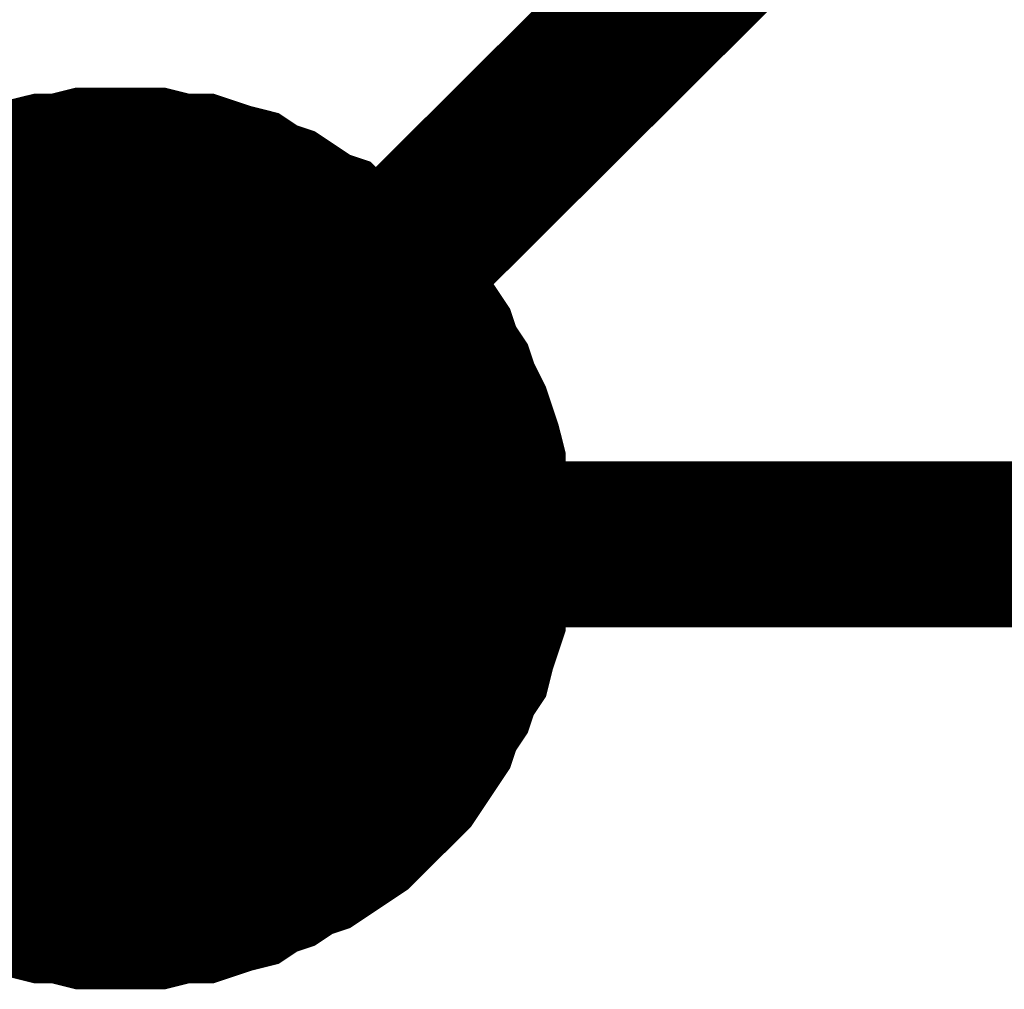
# Model space of a CAD drawing. Extents: x 0 to 22, y 0 to 17.
# Tile 39 of 62: x 12.4927 to 12.5626, y 11.1679 to 11.2367. Entities that reach past the tile are written whole.
import ezdxf

# ---------------------------------------------------------------- set-up
doc = ezdxf.new("R2010")
doc.units = 0
doc.layers.add('SHEET', color=255, linetype='CONTINUOUS')

msp = doc.modelspace()

# ---------------------------------------------------------------- linework, layer by layer
at = {"layer": 'SHEET'}
for points, const_width in [([(12.499886, 11.199917), (12.600046, 11.299666)], 0.0118), ([(12.48987, 11.228297), (12.491122, 11.228715), (12.492374, 11.229132), (12.494044, 11.229549), (12.495296, 11.229549), (12.496965, 11.229967), (12.498217, 11.229967), (12.499886, 11.229967)], 0.0039), ([(12.48987, 11.228297), (12.491122, 11.228715), (12.492374, 11.229132), (12.494044, 11.229549), (12.495296, 11.229549), (12.496965, 11.229967), (12.498217, 11.229967), (12.499886, 11.229967)], 0.0039), ([(12.48987, 11.228297), (12.491122, 11.228715), (12.492374, 11.229132), (12.494044, 11.229549), (12.495296, 11.229549), (12.496965, 11.229967), (12.498217, 11.229967), (12.499886, 11.229967)], 0.0039), ([(12.48987, 11.228297), (12.491122, 11.228715), (12.492374, 11.229132), (12.494044, 11.229549), (12.495296, 11.229549), (12.496965, 11.229967), (12.498217, 11.229967), (12.499886, 11.229967)], 0.0039), ([(12.48987, 11.228297), (12.491122, 11.228715), (12.492374, 11.229132), (12.494044, 11.229549), (12.495296, 11.229549), (12.496965, 11.229967), (12.498217, 11.229967), (12.499886, 11.229967)], 0.0039), ([(12.48987, 11.228297), (12.491122, 11.228715), (12.492374, 11.229132), (12.494044, 11.229549), (12.495296, 11.229549), (12.496965, 11.229967), (12.498217, 11.229967), (12.499886, 11.229967)], 0.0039), ([(12.48987, 11.228297), (12.491122, 11.228715), (12.492374, 11.229132), (12.494044, 11.229549), (12.495296, 11.229549), (12.496965, 11.229967), (12.498217, 11.229967), (12.499886, 11.229967)], 0.0039), ([(12.48987, 11.228297), (12.491122, 11.228715), (12.492374, 11.229132), (12.494044, 11.229549), (12.495296, 11.229549), (12.496965, 11.229967), (12.498217, 11.229967), (12.499886, 11.229967)], 0.0039), ([(12.48987, 11.228297), (12.491122, 11.228715), (12.492374, 11.229132), (12.494044, 11.229549), (12.495296, 11.229549), (12.496965, 11.229967), (12.498217, 11.229967), (12.499886, 11.229967)], 0.0039), ([(12.48987, 11.228297), (12.491122, 11.228715), (12.492374, 11.229132), (12.494044, 11.229549), (12.495296, 11.229549), (12.496965, 11.229967), (12.498217, 11.229967), (12.499886, 11.229967)], 0.0039), ([(12.48987, 11.228297), (12.491122, 11.228715), (12.492374, 11.229132), (12.494044, 11.229549), (12.495296, 11.229549), (12.496965, 11.229967), (12.498217, 11.229967), (12.499886, 11.229967)], 0.0039), ([(12.48987, 11.228297), (12.491122, 11.228715), (12.492374, 11.229132), (12.494044, 11.229549), (12.495296, 11.229549), (12.496965, 11.229967), (12.498217, 11.229967), (12.499886, 11.229967)], 0.0039), ([(12.48987, 11.228297), (12.491122, 11.228715), (12.492374, 11.229132), (12.494044, 11.229549), (12.495296, 11.229549), (12.496965, 11.229967), (12.498217, 11.229967), (12.499886, 11.229967)], 0.0039), ([(12.48987, 11.228297), (12.491122, 11.228715), (12.492374, 11.229132), (12.494044, 11.229549), (12.495296, 11.229549), (12.496965, 11.229967), (12.498217, 11.229967), (12.499886, 11.229967)], 0.0039), ([(12.48987, 11.228297), (12.491122, 11.228715), (12.492374, 11.229132), (12.494044, 11.229549), (12.495296, 11.229549), (12.496965, 11.229967), (12.498217, 11.229967), (12.499886, 11.229967)], 0.0039), ([(12.48987, 11.228297), (12.491122, 11.228715), (12.492374, 11.229132), (12.494044, 11.229549), (12.495296, 11.229549), (12.496965, 11.229967), (12.498217, 11.229967), (12.499886, 11.229967)], 0.0039), ([(12.499886, 11.229967), (12.499886, 11.229967)], 0.0039), ([(12.499886, 11.229967), (12.501556, 11.229967), (12.502807, 11.229967), (12.504477, 11.229549), (12.506146, 11.229549), (12.507398, 11.229132), (12.50865, 11.228715), (12.510319, 11.228297), (12.511571, 11.227462), (12.512823, 11.227045), (12.514075, 11.22621), (12.515327, 11.225376), (12.516579, 11.224958), (12.517831, 11.223706), (12.519083, 11.222871), (12.520335, 11.222037), (12.52117, 11.221202), (12.522005, 11.21995), (12.523257, 11.218698), (12.524091, 11.217863), (12.524926, 11.216611), (12.525761, 11.215359), (12.526178, 11.214107), (12.527013, 11.212855), (12.52743, 11.211603), (12.528265, 11.209933), (12.528682, 11.208681), (12.529099, 11.207429), (12.529517, 11.20576), (12.529517, 11.204508), (12.529934, 11.202838), (12.529934, 11.201586), (12.529934, 11.199917)], 0.0039), ([(12.499886, 11.229967), (12.499886, 11.229967)], 0.0039), ([(12.499886, 11.229967), (12.501556, 11.229967), (12.502807, 11.229967), (12.504477, 11.229549), (12.506146, 11.229549), (12.507398, 11.229132), (12.50865, 11.228715), (12.510319, 11.228297), (12.511571, 11.227462), (12.512823, 11.227045), (12.514075, 11.22621), (12.515327, 11.225376), (12.516579, 11.224958), (12.517831, 11.223706), (12.519083, 11.222871), (12.520335, 11.222037), (12.52117, 11.221202), (12.522005, 11.21995), (12.523257, 11.218698), (12.524091, 11.217863), (12.524926, 11.216611), (12.525761, 11.215359), (12.526178, 11.214107), (12.527013, 11.212855), (12.52743, 11.211603), (12.528265, 11.209933), (12.528682, 11.208681), (12.529099, 11.207429), (12.529517, 11.20576), (12.529517, 11.204508), (12.529934, 11.202838), (12.529934, 11.201586), (12.529934, 11.199917)], 0.0039), ([(12.499886, 11.229967), (12.499886, 11.229967)], 0.0039), ([(12.499886, 11.229967), (12.501556, 11.229967), (12.502807, 11.229967), (12.504477, 11.229549), (12.506146, 11.229549), (12.507398, 11.229132), (12.50865, 11.228715), (12.510319, 11.228297), (12.511571, 11.227462), (12.512823, 11.227045), (12.514075, 11.22621), (12.515327, 11.225376), (12.516579, 11.224958), (12.517831, 11.223706), (12.519083, 11.222871), (12.520335, 11.222037), (12.52117, 11.221202), (12.522005, 11.21995), (12.523257, 11.218698), (12.524091, 11.217863), (12.524926, 11.216611), (12.525761, 11.215359), (12.526178, 11.214107), (12.527013, 11.212855), (12.52743, 11.211603), (12.528265, 11.209933), (12.528682, 11.208681), (12.529099, 11.207429), (12.529517, 11.20576), (12.529517, 11.204508), (12.529934, 11.202838), (12.529934, 11.201586), (12.529934, 11.199917)], 0.0039), ([(12.499886, 11.229967), (12.499886, 11.229967)], 0.0039), ([(12.499886, 11.229967), (12.501556, 11.229967), (12.502807, 11.229967), (12.504477, 11.229549), (12.506146, 11.229549), (12.507398, 11.229132), (12.50865, 11.228715), (12.510319, 11.228297), (12.511571, 11.227462), (12.512823, 11.227045), (12.514075, 11.22621), (12.515327, 11.225376), (12.516579, 11.224958), (12.517831, 11.223706), (12.519083, 11.222871), (12.520335, 11.222037), (12.52117, 11.221202), (12.522005, 11.21995), (12.523257, 11.218698), (12.524091, 11.217863), (12.524926, 11.216611), (12.525761, 11.215359), (12.526178, 11.214107), (12.527013, 11.212855), (12.52743, 11.211603), (12.528265, 11.209933), (12.528682, 11.208681), (12.529099, 11.207429), (12.529517, 11.20576), (12.529517, 11.204508), (12.529934, 11.202838), (12.529934, 11.201586), (12.529934, 11.199917)], 0.0039), ([(12.499886, 11.229967), (12.499886, 11.229967)], 0.0039), ([(12.499886, 11.229967), (12.501556, 11.229967), (12.502807, 11.229967), (12.504477, 11.229549), (12.506146, 11.229549), (12.507398, 11.229132), (12.50865, 11.228715), (12.510319, 11.228297), (12.511571, 11.227462), (12.512823, 11.227045), (12.514075, 11.22621), (12.515327, 11.225376), (12.516579, 11.224958), (12.517831, 11.223706), (12.519083, 11.222871), (12.520335, 11.222037), (12.52117, 11.221202), (12.522005, 11.21995), (12.523257, 11.218698), (12.524091, 11.217863), (12.524926, 11.216611), (12.525761, 11.215359), (12.526178, 11.214107), (12.527013, 11.212855), (12.52743, 11.211603), (12.528265, 11.209933), (12.528682, 11.208681), (12.529099, 11.207429), (12.529517, 11.20576), (12.529517, 11.204508), (12.529934, 11.202838), (12.529934, 11.201586), (12.529934, 11.199917)], 0.0039), ([(12.499886, 11.229967), (12.499886, 11.229967)], 0.0039), ([(12.499886, 11.229967), (12.501556, 11.229967), (12.502807, 11.229967), (12.504477, 11.229549), (12.506146, 11.229549), (12.507398, 11.229132), (12.50865, 11.228715), (12.510319, 11.228297), (12.511571, 11.227462), (12.512823, 11.227045), (12.514075, 11.22621), (12.515327, 11.225376), (12.516579, 11.224958), (12.517831, 11.223706), (12.519083, 11.222871), (12.520335, 11.222037), (12.52117, 11.221202), (12.522005, 11.21995), (12.523257, 11.218698), (12.524091, 11.217863), (12.524926, 11.216611), (12.525761, 11.215359), (12.526178, 11.214107), (12.527013, 11.212855), (12.52743, 11.211603), (12.528265, 11.209933), (12.528682, 11.208681), (12.529099, 11.207429), (12.529517, 11.20576), (12.529517, 11.204508), (12.529934, 11.202838), (12.529934, 11.201586), (12.529934, 11.199917)], 0.0039), ([(12.499886, 11.229967), (12.499886, 11.229967)], 0.0039), ([(12.499886, 11.229967), (12.501556, 11.229967), (12.502807, 11.229967), (12.504477, 11.229549), (12.506146, 11.229549), (12.507398, 11.229132), (12.50865, 11.228715), (12.510319, 11.228297), (12.511571, 11.227462), (12.512823, 11.227045), (12.514075, 11.22621), (12.515327, 11.225376), (12.516579, 11.224958), (12.517831, 11.223706), (12.519083, 11.222871), (12.520335, 11.222037), (12.52117, 11.221202), (12.522005, 11.21995), (12.523257, 11.218698), (12.524091, 11.217863), (12.524926, 11.216611), (12.525761, 11.215359), (12.526178, 11.214107), (12.527013, 11.212855), (12.52743, 11.211603), (12.528265, 11.209933), (12.528682, 11.208681), (12.529099, 11.207429), (12.529517, 11.20576), (12.529517, 11.204508), (12.529934, 11.202838), (12.529934, 11.201586), (12.529934, 11.199917)], 0.0039), ([(12.499886, 11.229967), (12.499886, 11.229967)], 0.0039), ([(12.499886, 11.229967), (12.501556, 11.229967), (12.502807, 11.229967), (12.504477, 11.229549), (12.506146, 11.229549), (12.507398, 11.229132), (12.50865, 11.228715), (12.510319, 11.228297), (12.511571, 11.227462), (12.512823, 11.227045), (12.514075, 11.22621), (12.515327, 11.225376), (12.516579, 11.224958), (12.517831, 11.223706), (12.519083, 11.222871), (12.520335, 11.222037), (12.52117, 11.221202), (12.522005, 11.21995), (12.523257, 11.218698), (12.524091, 11.217863), (12.524926, 11.216611), (12.525761, 11.215359), (12.526178, 11.214107), (12.527013, 11.212855), (12.52743, 11.211603), (12.528265, 11.209933), (12.528682, 11.208681), (12.529099, 11.207429), (12.529517, 11.20576), (12.529517, 11.204508), (12.529934, 11.202838), (12.529934, 11.201586), (12.529934, 11.199917)], 0.0039), ([(12.499886, 11.229967), (12.499886, 11.229967)], 0.0039), ([(12.499886, 11.229967), (12.501556, 11.229967), (12.502807, 11.229967), (12.504477, 11.229549), (12.506146, 11.229549), (12.507398, 11.229132), (12.50865, 11.228715), (12.510319, 11.228297), (12.511571, 11.227462), (12.512823, 11.227045), (12.514075, 11.22621), (12.515327, 11.225376), (12.516579, 11.224958), (12.517831, 11.223706), (12.519083, 11.222871), (12.520335, 11.222037), (12.52117, 11.221202), (12.522005, 11.21995), (12.523257, 11.218698), (12.524091, 11.217863), (12.524926, 11.216611), (12.525761, 11.215359), (12.526178, 11.214107), (12.527013, 11.212855), (12.52743, 11.211603), (12.528265, 11.209933), (12.528682, 11.208681), (12.529099, 11.207429), (12.529517, 11.20576), (12.529517, 11.204508), (12.529934, 11.202838), (12.529934, 11.201586), (12.529934, 11.199917)], 0.0039), ([(12.499886, 11.229967), (12.499886, 11.229967)], 0.0039), ([(12.499886, 11.229967), (12.501556, 11.229967), (12.502807, 11.229967), (12.504477, 11.229549), (12.506146, 11.229549), (12.507398, 11.229132), (12.50865, 11.228715), (12.510319, 11.228297), (12.511571, 11.227462), (12.512823, 11.227045), (12.514075, 11.22621), (12.515327, 11.225376), (12.516579, 11.224958), (12.517831, 11.223706), (12.519083, 11.222871), (12.520335, 11.222037), (12.52117, 11.221202), (12.522005, 11.21995), (12.523257, 11.218698), (12.524091, 11.217863), (12.524926, 11.216611), (12.525761, 11.215359), (12.526178, 11.214107), (12.527013, 11.212855), (12.52743, 11.211603), (12.528265, 11.209933), (12.528682, 11.208681), (12.529099, 11.207429), (12.529517, 11.20576), (12.529517, 11.204508), (12.529934, 11.202838), (12.529934, 11.201586), (12.529934, 11.199917)], 0.0039), ([(12.499886, 11.229967), (12.499886, 11.229967)], 0.0039), ([(12.499886, 11.229967), (12.501556, 11.229967), (12.502807, 11.229967), (12.504477, 11.229549), (12.506146, 11.229549), (12.507398, 11.229132), (12.50865, 11.228715), (12.510319, 11.228297), (12.511571, 11.227462), (12.512823, 11.227045), (12.514075, 11.22621), (12.515327, 11.225376), (12.516579, 11.224958), (12.517831, 11.223706), (12.519083, 11.222871), (12.520335, 11.222037), (12.52117, 11.221202), (12.522005, 11.21995), (12.523257, 11.218698), (12.524091, 11.217863), (12.524926, 11.216611), (12.525761, 11.215359), (12.526178, 11.214107), (12.527013, 11.212855), (12.52743, 11.211603), (12.528265, 11.209933), (12.528682, 11.208681), (12.529099, 11.207429), (12.529517, 11.20576), (12.529517, 11.204508), (12.529934, 11.202838), (12.529934, 11.201586), (12.529934, 11.199917)], 0.0039), ([(12.499886, 11.229967), (12.499886, 11.229967)], 0.0039), ([(12.499886, 11.229967), (12.501556, 11.229967), (12.502807, 11.229967), (12.504477, 11.229549), (12.506146, 11.229549), (12.507398, 11.229132), (12.50865, 11.228715), (12.510319, 11.228297), (12.511571, 11.227462), (12.512823, 11.227045), (12.514075, 11.22621), (12.515327, 11.225376), (12.516579, 11.224958), (12.517831, 11.223706), (12.519083, 11.222871), (12.520335, 11.222037), (12.52117, 11.221202), (12.522005, 11.21995), (12.523257, 11.218698), (12.524091, 11.217863), (12.524926, 11.216611), (12.525761, 11.215359), (12.526178, 11.214107), (12.527013, 11.212855), (12.52743, 11.211603), (12.528265, 11.209933), (12.528682, 11.208681), (12.529099, 11.207429), (12.529517, 11.20576), (12.529517, 11.204508), (12.529934, 11.202838), (12.529934, 11.201586), (12.529934, 11.199917)], 0.0039), ([(12.499886, 11.229967), (12.499886, 11.229967)], 0.0039), ([(12.499886, 11.229967), (12.501556, 11.229967), (12.502807, 11.229967), (12.504477, 11.229549), (12.506146, 11.229549), (12.507398, 11.229132), (12.50865, 11.228715), (12.510319, 11.228297), (12.511571, 11.227462), (12.512823, 11.227045), (12.514075, 11.22621), (12.515327, 11.225376), (12.516579, 11.224958), (12.517831, 11.223706), (12.519083, 11.222871), (12.520335, 11.222037), (12.52117, 11.221202), (12.522005, 11.21995), (12.523257, 11.218698), (12.524091, 11.217863), (12.524926, 11.216611), (12.525761, 11.215359), (12.526178, 11.214107), (12.527013, 11.212855), (12.52743, 11.211603), (12.528265, 11.209933), (12.528682, 11.208681), (12.529099, 11.207429), (12.529517, 11.20576), (12.529517, 11.204508), (12.529934, 11.202838), (12.529934, 11.201586), (12.529934, 11.199917)], 0.0039), ([(12.499886, 11.229967), (12.499886, 11.229967)], 0.0039), ([(12.499886, 11.229967), (12.501556, 11.229967), (12.502807, 11.229967), (12.504477, 11.229549), (12.506146, 11.229549), (12.507398, 11.229132), (12.50865, 11.228715), (12.510319, 11.228297), (12.511571, 11.227462), (12.512823, 11.227045), (12.514075, 11.22621), (12.515327, 11.225376), (12.516579, 11.224958), (12.517831, 11.223706), (12.519083, 11.222871), (12.520335, 11.222037), (12.52117, 11.221202), (12.522005, 11.21995), (12.523257, 11.218698), (12.524091, 11.217863), (12.524926, 11.216611), (12.525761, 11.215359), (12.526178, 11.214107), (12.527013, 11.212855), (12.52743, 11.211603), (12.528265, 11.209933), (12.528682, 11.208681), (12.529099, 11.207429), (12.529517, 11.20576), (12.529517, 11.204508), (12.529934, 11.202838), (12.529934, 11.201586), (12.529934, 11.199917)], 0.0039), ([(12.499886, 11.229967), (12.499886, 11.229967)], 0.0039), ([(12.499886, 11.229967), (12.501556, 11.229967), (12.502807, 11.229967), (12.504477, 11.229549), (12.506146, 11.229549), (12.507398, 11.229132), (12.50865, 11.228715), (12.510319, 11.228297), (12.511571, 11.227462), (12.512823, 11.227045), (12.514075, 11.22621), (12.515327, 11.225376), (12.516579, 11.224958), (12.517831, 11.223706), (12.519083, 11.222871), (12.520335, 11.222037), (12.52117, 11.221202), (12.522005, 11.21995), (12.523257, 11.218698), (12.524091, 11.217863), (12.524926, 11.216611), (12.525761, 11.215359), (12.526178, 11.214107), (12.527013, 11.212855), (12.52743, 11.211603), (12.528265, 11.209933), (12.528682, 11.208681), (12.529099, 11.207429), (12.529517, 11.20576), (12.529517, 11.204508), (12.529934, 11.202838), (12.529934, 11.201586), (12.529934, 11.199917)], 0.0039), ([(12.499886, 11.229967), (12.499886, 11.229967)], 0.0039), ([(12.499886, 11.229967), (12.501556, 11.229967), (12.502807, 11.229967), (12.504477, 11.229549), (12.506146, 11.229549), (12.507398, 11.229132), (12.50865, 11.228715), (12.510319, 11.228297), (12.511571, 11.227462), (12.512823, 11.227045), (12.514075, 11.22621), (12.515327, 11.225376), (12.516579, 11.224958), (12.517831, 11.223706), (12.519083, 11.222871), (12.520335, 11.222037), (12.52117, 11.221202), (12.522005, 11.21995), (12.523257, 11.218698), (12.524091, 11.217863), (12.524926, 11.216611), (12.525761, 11.215359), (12.526178, 11.214107), (12.527013, 11.212855), (12.52743, 11.211603), (12.528265, 11.209933), (12.528682, 11.208681), (12.529099, 11.207429), (12.529517, 11.20576), (12.529517, 11.204508), (12.529934, 11.202838), (12.529934, 11.201586), (12.529934, 11.199917)], 0.0039), ([(12.299985, 11.199917), (12.499886, 11.199917)], 0.0118), ([(12.499886, 11.199499), (15.970407, 11.199499)], 0.0118), ([(12.529934, 11.199917), (12.529934, 11.198247), (12.529934, 11.196995), (12.529517, 11.195326), (12.529517, 11.193656), (12.529099, 11.192404), (12.528682, 11.191152), (12.528265, 11.189482), (12.52743, 11.18823), (12.527013, 11.186978), (12.526178, 11.185726), (12.525761, 11.184474), (12.524926, 11.183222), (12.524091, 11.18197), (12.523257, 11.180718), (12.522005, 11.179466), (12.52117, 11.178631), (12.520335, 11.177796), (12.519083, 11.176544), (12.517831, 11.17571), (12.516579, 11.174875), (12.515327, 11.17404), (12.514075, 11.173623), (12.512823, 11.172788), (12.511571, 11.172371), (12.510319, 11.171536), (12.50865, 11.171119), (12.507398, 11.170701), (12.506146, 11.170284), (12.504477, 11.170284), (12.502807, 11.169866), (12.501556, 11.169866), (12.499886, 11.169866)], 0.0039), ([(12.529934, 11.199917), (12.529934, 11.198247), (12.529934, 11.196995), (12.529517, 11.195326), (12.529517, 11.193656), (12.529099, 11.192404), (12.528682, 11.191152), (12.528265, 11.189482), (12.52743, 11.18823), (12.527013, 11.186978), (12.526178, 11.185726), (12.525761, 11.184474), (12.524926, 11.183222), (12.524091, 11.18197), (12.523257, 11.180718), (12.522005, 11.179466), (12.52117, 11.178631), (12.520335, 11.177796), (12.519083, 11.176544), (12.517831, 11.17571), (12.516579, 11.174875), (12.515327, 11.17404), (12.514075, 11.173623), (12.512823, 11.172788), (12.511571, 11.172371), (12.510319, 11.171536), (12.50865, 11.171119), (12.507398, 11.170701), (12.506146, 11.170284), (12.504477, 11.170284), (12.502807, 11.169866), (12.501556, 11.169866), (12.499886, 11.169866)], 0.0039), ([(12.529934, 11.199917), (12.529934, 11.198247), (12.529934, 11.196995), (12.529517, 11.195326), (12.529517, 11.193656), (12.529099, 11.192404), (12.528682, 11.191152), (12.528265, 11.189482), (12.52743, 11.18823), (12.527013, 11.186978), (12.526178, 11.185726), (12.525761, 11.184474), (12.524926, 11.183222), (12.524091, 11.18197), (12.523257, 11.180718), (12.522005, 11.179466), (12.52117, 11.178631), (12.520335, 11.177796), (12.519083, 11.176544), (12.517831, 11.17571), (12.516579, 11.174875), (12.515327, 11.17404), (12.514075, 11.173623), (12.512823, 11.172788), (12.511571, 11.172371), (12.510319, 11.171536), (12.50865, 11.171119), (12.507398, 11.170701), (12.506146, 11.170284), (12.504477, 11.170284), (12.502807, 11.169866), (12.501556, 11.169866), (12.499886, 11.169866)], 0.0039), ([(12.529934, 11.199917), (12.529934, 11.198247), (12.529934, 11.196995), (12.529517, 11.195326), (12.529517, 11.193656), (12.529099, 11.192404), (12.528682, 11.191152), (12.528265, 11.189482), (12.52743, 11.18823), (12.527013, 11.186978), (12.526178, 11.185726), (12.525761, 11.184474), (12.524926, 11.183222), (12.524091, 11.18197), (12.523257, 11.180718), (12.522005, 11.179466), (12.52117, 11.178631), (12.520335, 11.177796), (12.519083, 11.176544), (12.517831, 11.17571), (12.516579, 11.174875), (12.515327, 11.17404), (12.514075, 11.173623), (12.512823, 11.172788), (12.511571, 11.172371), (12.510319, 11.171536), (12.50865, 11.171119), (12.507398, 11.170701), (12.506146, 11.170284), (12.504477, 11.170284), (12.502807, 11.169866), (12.501556, 11.169866), (12.499886, 11.169866)], 0.0039), ([(12.529934, 11.199917), (12.529934, 11.198247), (12.529934, 11.196995), (12.529517, 11.195326), (12.529517, 11.193656), (12.529099, 11.192404), (12.528682, 11.191152), (12.528265, 11.189482), (12.52743, 11.18823), (12.527013, 11.186978), (12.526178, 11.185726), (12.525761, 11.184474), (12.524926, 11.183222), (12.524091, 11.18197), (12.523257, 11.180718), (12.522005, 11.179466), (12.52117, 11.178631), (12.520335, 11.177796), (12.519083, 11.176544), (12.517831, 11.17571), (12.516579, 11.174875), (12.515327, 11.17404), (12.514075, 11.173623), (12.512823, 11.172788), (12.511571, 11.172371), (12.510319, 11.171536), (12.50865, 11.171119), (12.507398, 11.170701), (12.506146, 11.170284), (12.504477, 11.170284), (12.502807, 11.169866), (12.501556, 11.169866), (12.499886, 11.169866)], 0.0039), ([(12.529934, 11.199917), (12.529934, 11.198247), (12.529934, 11.196995), (12.529517, 11.195326), (12.529517, 11.193656), (12.529099, 11.192404), (12.528682, 11.191152), (12.528265, 11.189482), (12.52743, 11.18823), (12.527013, 11.186978), (12.526178, 11.185726), (12.525761, 11.184474), (12.524926, 11.183222), (12.524091, 11.18197), (12.523257, 11.180718), (12.522005, 11.179466), (12.52117, 11.178631), (12.520335, 11.177796), (12.519083, 11.176544), (12.517831, 11.17571), (12.516579, 11.174875), (12.515327, 11.17404), (12.514075, 11.173623), (12.512823, 11.172788), (12.511571, 11.172371), (12.510319, 11.171536), (12.50865, 11.171119), (12.507398, 11.170701), (12.506146, 11.170284), (12.504477, 11.170284), (12.502807, 11.169866), (12.501556, 11.169866), (12.499886, 11.169866)], 0.0039), ([(12.529934, 11.199917), (12.529934, 11.198247), (12.529934, 11.196995), (12.529517, 11.195326), (12.529517, 11.193656), (12.529099, 11.192404), (12.528682, 11.191152), (12.528265, 11.189482), (12.52743, 11.18823), (12.527013, 11.186978), (12.526178, 11.185726), (12.525761, 11.184474), (12.524926, 11.183222), (12.524091, 11.18197), (12.523257, 11.180718), (12.522005, 11.179466), (12.52117, 11.178631), (12.520335, 11.177796), (12.519083, 11.176544), (12.517831, 11.17571), (12.516579, 11.174875), (12.515327, 11.17404), (12.514075, 11.173623), (12.512823, 11.172788), (12.511571, 11.172371), (12.510319, 11.171536), (12.50865, 11.171119), (12.507398, 11.170701), (12.506146, 11.170284), (12.504477, 11.170284), (12.502807, 11.169866), (12.501556, 11.169866), (12.499886, 11.169866)], 0.0039), ([(12.529934, 11.199917), (12.529934, 11.198247), (12.529934, 11.196995), (12.529517, 11.195326), (12.529517, 11.193656), (12.529099, 11.192404), (12.528682, 11.191152), (12.528265, 11.189482), (12.52743, 11.18823), (12.527013, 11.186978), (12.526178, 11.185726), (12.525761, 11.184474), (12.524926, 11.183222), (12.524091, 11.18197), (12.523257, 11.180718), (12.522005, 11.179466), (12.52117, 11.178631), (12.520335, 11.177796), (12.519083, 11.176544), (12.517831, 11.17571), (12.516579, 11.174875), (12.515327, 11.17404), (12.514075, 11.173623), (12.512823, 11.172788), (12.511571, 11.172371), (12.510319, 11.171536), (12.50865, 11.171119), (12.507398, 11.170701), (12.506146, 11.170284), (12.504477, 11.170284), (12.502807, 11.169866), (12.501556, 11.169866), (12.499886, 11.169866)], 0.0039), ([(12.529934, 11.199917), (12.529934, 11.198247), (12.529934, 11.196995), (12.529517, 11.195326), (12.529517, 11.193656), (12.529099, 11.192404), (12.528682, 11.191152), (12.528265, 11.189482), (12.52743, 11.18823), (12.527013, 11.186978), (12.526178, 11.185726), (12.525761, 11.184474), (12.524926, 11.183222), (12.524091, 11.18197), (12.523257, 11.180718), (12.522005, 11.179466), (12.52117, 11.178631), (12.520335, 11.177796), (12.519083, 11.176544), (12.517831, 11.17571), (12.516579, 11.174875), (12.515327, 11.17404), (12.514075, 11.173623), (12.512823, 11.172788), (12.511571, 11.172371), (12.510319, 11.171536), (12.50865, 11.171119), (12.507398, 11.170701), (12.506146, 11.170284), (12.504477, 11.170284), (12.502807, 11.169866), (12.501556, 11.169866), (12.499886, 11.169866)], 0.0039), ([(12.529934, 11.199917), (12.529934, 11.198247), (12.529934, 11.196995), (12.529517, 11.195326), (12.529517, 11.193656), (12.529099, 11.192404), (12.528682, 11.191152), (12.528265, 11.189482), (12.52743, 11.18823), (12.527013, 11.186978), (12.526178, 11.185726), (12.525761, 11.184474), (12.524926, 11.183222), (12.524091, 11.18197), (12.523257, 11.180718), (12.522005, 11.179466), (12.52117, 11.178631), (12.520335, 11.177796), (12.519083, 11.176544), (12.517831, 11.17571), (12.516579, 11.174875), (12.515327, 11.17404), (12.514075, 11.173623), (12.512823, 11.172788), (12.511571, 11.172371), (12.510319, 11.171536), (12.50865, 11.171119), (12.507398, 11.170701), (12.506146, 11.170284), (12.504477, 11.170284), (12.502807, 11.169866), (12.501556, 11.169866), (12.499886, 11.169866)], 0.0039), ([(12.529934, 11.199917), (12.529934, 11.198247), (12.529934, 11.196995), (12.529517, 11.195326), (12.529517, 11.193656), (12.529099, 11.192404), (12.528682, 11.191152), (12.528265, 11.189482), (12.52743, 11.18823), (12.527013, 11.186978), (12.526178, 11.185726), (12.525761, 11.184474), (12.524926, 11.183222), (12.524091, 11.18197), (12.523257, 11.180718), (12.522005, 11.179466), (12.52117, 11.178631), (12.520335, 11.177796), (12.519083, 11.176544), (12.517831, 11.17571), (12.516579, 11.174875), (12.515327, 11.17404), (12.514075, 11.173623), (12.512823, 11.172788), (12.511571, 11.172371), (12.510319, 11.171536), (12.50865, 11.171119), (12.507398, 11.170701), (12.506146, 11.170284), (12.504477, 11.170284), (12.502807, 11.169866), (12.501556, 11.169866), (12.499886, 11.169866)], 0.0039), ([(12.529934, 11.199917), (12.529934, 11.198247), (12.529934, 11.196995), (12.529517, 11.195326), (12.529517, 11.193656), (12.529099, 11.192404), (12.528682, 11.191152), (12.528265, 11.189482), (12.52743, 11.18823), (12.527013, 11.186978), (12.526178, 11.185726), (12.525761, 11.184474), (12.524926, 11.183222), (12.524091, 11.18197), (12.523257, 11.180718), (12.522005, 11.179466), (12.52117, 11.178631), (12.520335, 11.177796), (12.519083, 11.176544), (12.517831, 11.17571), (12.516579, 11.174875), (12.515327, 11.17404), (12.514075, 11.173623), (12.512823, 11.172788), (12.511571, 11.172371), (12.510319, 11.171536), (12.50865, 11.171119), (12.507398, 11.170701), (12.506146, 11.170284), (12.504477, 11.170284), (12.502807, 11.169866), (12.501556, 11.169866), (12.499886, 11.169866)], 0.0039), ([(12.529934, 11.199917), (12.529934, 11.198247), (12.529934, 11.196995), (12.529517, 11.195326), (12.529517, 11.193656), (12.529099, 11.192404), (12.528682, 11.191152), (12.528265, 11.189482), (12.52743, 11.18823), (12.527013, 11.186978), (12.526178, 11.185726), (12.525761, 11.184474), (12.524926, 11.183222), (12.524091, 11.18197), (12.523257, 11.180718), (12.522005, 11.179466), (12.52117, 11.178631), (12.520335, 11.177796), (12.519083, 11.176544), (12.517831, 11.17571), (12.516579, 11.174875), (12.515327, 11.17404), (12.514075, 11.173623), (12.512823, 11.172788), (12.511571, 11.172371), (12.510319, 11.171536), (12.50865, 11.171119), (12.507398, 11.170701), (12.506146, 11.170284), (12.504477, 11.170284), (12.502807, 11.169866), (12.501556, 11.169866), (12.499886, 11.169866)], 0.0039), ([(12.529934, 11.199917), (12.529934, 11.198247), (12.529934, 11.196995), (12.529517, 11.195326), (12.529517, 11.193656), (12.529099, 11.192404), (12.528682, 11.191152), (12.528265, 11.189482), (12.52743, 11.18823), (12.527013, 11.186978), (12.526178, 11.185726), (12.525761, 11.184474), (12.524926, 11.183222), (12.524091, 11.18197), (12.523257, 11.180718), (12.522005, 11.179466), (12.52117, 11.178631), (12.520335, 11.177796), (12.519083, 11.176544), (12.517831, 11.17571), (12.516579, 11.174875), (12.515327, 11.17404), (12.514075, 11.173623), (12.512823, 11.172788), (12.511571, 11.172371), (12.510319, 11.171536), (12.50865, 11.171119), (12.507398, 11.170701), (12.506146, 11.170284), (12.504477, 11.170284), (12.502807, 11.169866), (12.501556, 11.169866), (12.499886, 11.169866)], 0.0039), ([(12.529934, 11.199917), (12.529934, 11.198247), (12.529934, 11.196995), (12.529517, 11.195326), (12.529517, 11.193656), (12.529099, 11.192404), (12.528682, 11.191152), (12.528265, 11.189482), (12.52743, 11.18823), (12.527013, 11.186978), (12.526178, 11.185726), (12.525761, 11.184474), (12.524926, 11.183222), (12.524091, 11.18197), (12.523257, 11.180718), (12.522005, 11.179466), (12.52117, 11.178631), (12.520335, 11.177796), (12.519083, 11.176544), (12.517831, 11.17571), (12.516579, 11.174875), (12.515327, 11.17404), (12.514075, 11.173623), (12.512823, 11.172788), (12.511571, 11.172371), (12.510319, 11.171536), (12.50865, 11.171119), (12.507398, 11.170701), (12.506146, 11.170284), (12.504477, 11.170284), (12.502807, 11.169866), (12.501556, 11.169866), (12.499886, 11.169866)], 0.0039), ([(12.529934, 11.199917), (12.529934, 11.198247), (12.529934, 11.196995), (12.529517, 11.195326), (12.529517, 11.193656), (12.529099, 11.192404), (12.528682, 11.191152), (12.528265, 11.189482), (12.52743, 11.18823), (12.527013, 11.186978), (12.526178, 11.185726), (12.525761, 11.184474), (12.524926, 11.183222), (12.524091, 11.18197), (12.523257, 11.180718), (12.522005, 11.179466), (12.52117, 11.178631), (12.520335, 11.177796), (12.519083, 11.176544), (12.517831, 11.17571), (12.516579, 11.174875), (12.515327, 11.17404), (12.514075, 11.173623), (12.512823, 11.172788), (12.511571, 11.172371), (12.510319, 11.171536), (12.50865, 11.171119), (12.507398, 11.170701), (12.506146, 11.170284), (12.504477, 11.170284), (12.502807, 11.169866), (12.501556, 11.169866), (12.499886, 11.169866)], 0.0039), ([(12.529934, 11.199917), (12.529934, 11.199917), (12.529934, 11.199917), (12.529934, 11.199917), (12.529934, 11.199917), (12.529934, 11.199917), (12.529934, 11.199917), (12.529934, 11.199917), (12.529934, 11.199917), (12.529934, 11.199917), (12.529934, 11.199917), (12.529934, 11.199917), (12.529934, 11.199917), (12.529934, 11.199917), (12.529934, 11.199917), (12.529934, 11.199917), (12.529934, 11.199917), (12.529934, 11.199917), (12.529934, 11.199917), (12.529934, 11.199917), (12.529934, 11.199917), (12.529934, 11.199917), (12.529934, 11.199917), (12.529934, 11.199917), (12.529934, 11.199917), (12.529934, 11.199917), (12.529934, 11.199917), (12.529934, 11.199917), (12.529934, 11.199917), (12.529934, 11.199917), (12.529934, 11.199917), (12.529934, 11.199917), (12.529934, 11.199917)], 0.0039), ([(12.529934, 11.199917), (12.529934, 11.199917)], 0.0039), ([(12.529934, 11.199917), (12.529934, 11.199917), (12.529934, 11.199917), (12.529934, 11.199917), (12.529934, 11.199917), (12.529934, 11.199917), (12.529934, 11.199917), (12.529934, 11.199917), (12.529934, 11.199917), (12.529934, 11.199917), (12.529934, 11.199917), (12.529934, 11.199917), (12.529934, 11.199917), (12.529934, 11.199917), (12.529934, 11.199917), (12.529934, 11.199917), (12.529934, 11.199917), (12.529934, 11.199917), (12.529934, 11.199917), (12.529934, 11.199917), (12.529934, 11.199917), (12.529934, 11.199917), (12.529934, 11.199917), (12.529934, 11.199917), (12.529934, 11.199917), (12.529934, 11.199917), (12.529934, 11.199917), (12.529934, 11.199917), (12.529934, 11.199917), (12.529934, 11.199917), (12.529934, 11.199917), (12.529934, 11.199917), (12.529934, 11.199917)], 0.0039), ([(12.529934, 11.199917), (12.529934, 11.199917)], 0.0039), ([(12.529934, 11.199917), (12.529934, 11.199917), (12.529934, 11.199917), (12.529934, 11.199917), (12.529934, 11.199917), (12.529934, 11.199917), (12.529934, 11.199917), (12.529934, 11.199917), (12.529934, 11.199917), (12.529934, 11.199917), (12.529934, 11.199917), (12.529934, 11.199917), (12.529934, 11.199917), (12.529934, 11.199917), (12.529934, 11.199917), (12.529934, 11.199917), (12.529934, 11.199917), (12.529934, 11.199917), (12.529934, 11.199917), (12.529934, 11.199917), (12.529934, 11.199917), (12.529934, 11.199917), (12.529934, 11.199917), (12.529934, 11.199917), (12.529934, 11.199917), (12.529934, 11.199917), (12.529934, 11.199917), (12.529934, 11.199917), (12.529934, 11.199917), (12.529934, 11.199917), (12.529934, 11.199917), (12.529934, 11.199917), (12.529934, 11.199917)], 0.0039), ([(12.529934, 11.199917), (12.529934, 11.199917)], 0.0039), ([(12.529934, 11.199917), (12.529934, 11.199917), (12.529934, 11.199917), (12.529934, 11.199917), (12.529934, 11.199917), (12.529934, 11.199917), (12.529934, 11.199917), (12.529934, 11.199917), (12.529934, 11.199917), (12.529934, 11.199917), (12.529934, 11.199917), (12.529934, 11.199917), (12.529934, 11.199917), (12.529934, 11.199917), (12.529934, 11.199917), (12.529934, 11.199917), (12.529934, 11.199917), (12.529934, 11.199917), (12.529934, 11.199917), (12.529934, 11.199917), (12.529934, 11.199917), (12.529934, 11.199917), (12.529934, 11.199917), (12.529934, 11.199917), (12.529934, 11.199917), (12.529934, 11.199917), (12.529934, 11.199917), (12.529934, 11.199917), (12.529934, 11.199917), (12.529934, 11.199917), (12.529934, 11.199917), (12.529934, 11.199917), (12.529934, 11.199917)], 0.0039), ([(12.529934, 11.199917), (12.529934, 11.199917)], 0.0039), ([(12.529934, 11.199917), (12.529934, 11.199917), (12.529934, 11.199917), (12.529934, 11.199917), (12.529934, 11.199917), (12.529934, 11.199917), (12.529934, 11.199917), (12.529934, 11.199917), (12.529934, 11.199917), (12.529934, 11.199917), (12.529934, 11.199917), (12.529934, 11.199917), (12.529934, 11.199917), (12.529934, 11.199917), (12.529934, 11.199917), (12.529934, 11.199917), (12.529934, 11.199917), (12.529934, 11.199917), (12.529934, 11.199917), (12.529934, 11.199917), (12.529934, 11.199917), (12.529934, 11.199917), (12.529934, 11.199917), (12.529934, 11.199917), (12.529934, 11.199917), (12.529934, 11.199917), (12.529934, 11.199917), (12.529934, 11.199917), (12.529934, 11.199917), (12.529934, 11.199917), (12.529934, 11.199917), (12.529934, 11.199917), (12.529934, 11.199917)], 0.0039), ([(12.529934, 11.199917), (12.529934, 11.199917)], 0.0039), ([(12.529934, 11.199917), (12.529934, 11.199917), (12.529934, 11.199917), (12.529934, 11.199917), (12.529934, 11.199917), (12.529934, 11.199917), (12.529934, 11.199917), (12.529934, 11.199917), (12.529934, 11.199917), (12.529934, 11.199917), (12.529934, 11.199917), (12.529934, 11.199917), (12.529934, 11.199917), (12.529934, 11.199917), (12.529934, 11.199917), (12.529934, 11.199917), (12.529934, 11.199917), (12.529934, 11.199917), (12.529934, 11.199917), (12.529934, 11.199917), (12.529934, 11.199917), (12.529934, 11.199917), (12.529934, 11.199917), (12.529934, 11.199917), (12.529934, 11.199917), (12.529934, 11.199917), (12.529934, 11.199917), (12.529934, 11.199917), (12.529934, 11.199917), (12.529934, 11.199917), (12.529934, 11.199917), (12.529934, 11.199917), (12.529934, 11.199917)], 0.0039), ([(12.529934, 11.199917), (12.529934, 11.199917)], 0.0039), ([(12.529934, 11.199917), (12.529934, 11.199917), (12.529934, 11.199917), (12.529934, 11.199917), (12.529934, 11.199917), (12.529934, 11.199917), (12.529934, 11.199917), (12.529934, 11.199917), (12.529934, 11.199917), (12.529934, 11.199917), (12.529934, 11.199917), (12.529934, 11.199917), (12.529934, 11.199917), (12.529934, 11.199917), (12.529934, 11.199917), (12.529934, 11.199917), (12.529934, 11.199917), (12.529934, 11.199917), (12.529934, 11.199917), (12.529934, 11.199917), (12.529934, 11.199917), (12.529934, 11.199917), (12.529934, 11.199917), (12.529934, 11.199917), (12.529934, 11.199917), (12.529934, 11.199917), (12.529934, 11.199917), (12.529934, 11.199917), (12.529934, 11.199917), (12.529934, 11.199917), (12.529934, 11.199917), (12.529934, 11.199917), (12.529934, 11.199917)], 0.0039), ([(12.529934, 11.199917), (12.529934, 11.199917)], 0.0039), ([(12.529934, 11.199917), (12.529934, 11.199917), (12.529934, 11.199917), (12.529934, 11.199917), (12.529934, 11.199917), (12.529934, 11.199917), (12.529934, 11.199917), (12.529934, 11.199917), (12.529934, 11.199917), (12.529934, 11.199917), (12.529934, 11.199917), (12.529934, 11.199917), (12.529934, 11.199917), (12.529934, 11.199917), (12.529934, 11.199917), (12.529934, 11.199917), (12.529934, 11.199917), (12.529934, 11.199917), (12.529934, 11.199917), (12.529934, 11.199917), (12.529934, 11.199917), (12.529934, 11.199917), (12.529934, 11.199917), (12.529934, 11.199917), (12.529934, 11.199917), (12.529934, 11.199917), (12.529934, 11.199917), (12.529934, 11.199917), (12.529934, 11.199917), (12.529934, 11.199917), (12.529934, 11.199917), (12.529934, 11.199917), (12.529934, 11.199917)], 0.0039), ([(12.529934, 11.199917), (12.529934, 11.199917)], 0.0039), ([(12.529934, 11.199917), (12.529934, 11.199917), (12.529934, 11.199917), (12.529934, 11.199917), (12.529934, 11.199917), (12.529934, 11.199917), (12.529934, 11.199917), (12.529934, 11.199917), (12.529934, 11.199917), (12.529934, 11.199917), (12.529934, 11.199917), (12.529934, 11.199917), (12.529934, 11.199917), (12.529934, 11.199917), (12.529934, 11.199917), (12.529934, 11.199917), (12.529934, 11.199917), (12.529934, 11.199917), (12.529934, 11.199917), (12.529934, 11.199917), (12.529934, 11.199917), (12.529934, 11.199917), (12.529934, 11.199917), (12.529934, 11.199917), (12.529934, 11.199917), (12.529934, 11.199917), (12.529934, 11.199917), (12.529934, 11.199917), (12.529934, 11.199917), (12.529934, 11.199917), (12.529934, 11.199917), (12.529934, 11.199917), (12.529934, 11.199917)], 0.0039), ([(12.529934, 11.199917), (12.529934, 11.199917)], 0.0039), ([(12.529934, 11.199917), (12.529934, 11.199917), (12.529934, 11.199917), (12.529934, 11.199917), (12.529934, 11.199917), (12.529934, 11.199917), (12.529934, 11.199917), (12.529934, 11.199917), (12.529934, 11.199917), (12.529934, 11.199917), (12.529934, 11.199917), (12.529934, 11.199917), (12.529934, 11.199917), (12.529934, 11.199917), (12.529934, 11.199917), (12.529934, 11.199917), (12.529934, 11.199917), (12.529934, 11.199917), (12.529934, 11.199917), (12.529934, 11.199917), (12.529934, 11.199917), (12.529934, 11.199917), (12.529934, 11.199917), (12.529934, 11.199917), (12.529934, 11.199917), (12.529934, 11.199917), (12.529934, 11.199917), (12.529934, 11.199917), (12.529934, 11.199917), (12.529934, 11.199917), (12.529934, 11.199917), (12.529934, 11.199917), (12.529934, 11.199917)], 0.0039), ([(12.529934, 11.199917), (12.529934, 11.199917)], 0.0039), ([(12.529934, 11.199917), (12.529934, 11.199917), (12.529934, 11.199917), (12.529934, 11.199917), (12.529934, 11.199917), (12.529934, 11.199917), (12.529934, 11.199917), (12.529934, 11.199917), (12.529934, 11.199917), (12.529934, 11.199917), (12.529934, 11.199917), (12.529934, 11.199917), (12.529934, 11.199917), (12.529934, 11.199917), (12.529934, 11.199917), (12.529934, 11.199917), (12.529934, 11.199917), (12.529934, 11.199917), (12.529934, 11.199917), (12.529934, 11.199917), (12.529934, 11.199917), (12.529934, 11.199917), (12.529934, 11.199917), (12.529934, 11.199917), (12.529934, 11.199917), (12.529934, 11.199917), (12.529934, 11.199917), (12.529934, 11.199917), (12.529934, 11.199917), (12.529934, 11.199917), (12.529934, 11.199917), (12.529934, 11.199917), (12.529934, 11.199917)], 0.0039), ([(12.529934, 11.199917), (12.529934, 11.199917)], 0.0039), ([(12.529934, 11.199917), (12.529934, 11.199917), (12.529934, 11.199917), (12.529934, 11.199917), (12.529934, 11.199917), (12.529934, 11.199917), (12.529934, 11.199917), (12.529934, 11.199917), (12.529934, 11.199917), (12.529934, 11.199917), (12.529934, 11.199917), (12.529934, 11.199917), (12.529934, 11.199917), (12.529934, 11.199917), (12.529934, 11.199917), (12.529934, 11.199917), (12.529934, 11.199917), (12.529934, 11.199917), (12.529934, 11.199917), (12.529934, 11.199917), (12.529934, 11.199917), (12.529934, 11.199917), (12.529934, 11.199917), (12.529934, 11.199917), (12.529934, 11.199917), (12.529934, 11.199917), (12.529934, 11.199917), (12.529934, 11.199917), (12.529934, 11.199917), (12.529934, 11.199917), (12.529934, 11.199917), (12.529934, 11.199917), (12.529934, 11.199917)], 0.0039), ([(12.529934, 11.199917), (12.529934, 11.199917)], 0.0039), ([(12.529934, 11.199917), (12.529934, 11.199917), (12.529934, 11.199917), (12.529934, 11.199917), (12.529934, 11.199917), (12.529934, 11.199917), (12.529934, 11.199917), (12.529934, 11.199917), (12.529934, 11.199917), (12.529934, 11.199917), (12.529934, 11.199917), (12.529934, 11.199917), (12.529934, 11.199917), (12.529934, 11.199917), (12.529934, 11.199917), (12.529934, 11.199917), (12.529934, 11.199917), (12.529934, 11.199917), (12.529934, 11.199917), (12.529934, 11.199917), (12.529934, 11.199917), (12.529934, 11.199917), (12.529934, 11.199917), (12.529934, 11.199917), (12.529934, 11.199917), (12.529934, 11.199917), (12.529934, 11.199917), (12.529934, 11.199917), (12.529934, 11.199917), (12.529934, 11.199917), (12.529934, 11.199917), (12.529934, 11.199917), (12.529934, 11.199917)], 0.0039), ([(12.529934, 11.199917), (12.529934, 11.199917)], 0.0039), ([(12.529934, 11.199917), (12.529934, 11.199917), (12.529934, 11.199917), (12.529934, 11.199917), (12.529934, 11.199917), (12.529934, 11.199917), (12.529934, 11.199917), (12.529934, 11.199917), (12.529934, 11.199917), (12.529934, 11.199917), (12.529934, 11.199917), (12.529934, 11.199917), (12.529934, 11.199917), (12.529934, 11.199917), (12.529934, 11.199917), (12.529934, 11.199917), (12.529934, 11.199917), (12.529934, 11.199917), (12.529934, 11.199917), (12.529934, 11.199917), (12.529934, 11.199917), (12.529934, 11.199917), (12.529934, 11.199917), (12.529934, 11.199917), (12.529934, 11.199917), (12.529934, 11.199917), (12.529934, 11.199917), (12.529934, 11.199917), (12.529934, 11.199917), (12.529934, 11.199917), (12.529934, 11.199917), (12.529934, 11.199917), (12.529934, 11.199917)], 0.0039), ([(12.529934, 11.199917), (12.529934, 11.199917)], 0.0039), ([(12.529934, 11.199917), (12.529934, 11.199917), (12.529934, 11.199917), (12.529934, 11.199917), (12.529934, 11.199917), (12.529934, 11.199917), (12.529934, 11.199917), (12.529934, 11.199917), (12.529934, 11.199917), (12.529934, 11.199917), (12.529934, 11.199917), (12.529934, 11.199917), (12.529934, 11.199917), (12.529934, 11.199917), (12.529934, 11.199917), (12.529934, 11.199917), (12.529934, 11.199917), (12.529934, 11.199917), (12.529934, 11.199917), (12.529934, 11.199917), (12.529934, 11.199917), (12.529934, 11.199917), (12.529934, 11.199917), (12.529934, 11.199917), (12.529934, 11.199917), (12.529934, 11.199917), (12.529934, 11.199917), (12.529934, 11.199917), (12.529934, 11.199917), (12.529934, 11.199917), (12.529934, 11.199917), (12.529934, 11.199917), (12.529934, 11.199917)], 0.0039), ([(12.529934, 11.199917), (12.529934, 11.199917)], 0.0039), ([(12.529934, 11.199917), (12.529934, 11.199917), (12.529934, 11.199917), (12.529934, 11.199917), (12.529934, 11.199917), (12.529934, 11.199917), (12.529934, 11.199917), (12.529934, 11.199917), (12.529934, 11.199917), (12.529934, 11.199917), (12.529934, 11.199917), (12.529934, 11.199917), (12.529934, 11.199917), (12.529934, 11.199917), (12.529934, 11.199917), (12.529934, 11.199917), (12.529934, 11.199917), (12.529934, 11.199917), (12.529934, 11.199917), (12.529934, 11.199917), (12.529934, 11.199917), (12.529934, 11.199917), (12.529934, 11.199917), (12.529934, 11.199917), (12.529934, 11.199917), (12.529934, 11.199917), (12.529934, 11.199917), (12.529934, 11.199917), (12.529934, 11.199917), (12.529934, 11.199917), (12.529934, 11.199917), (12.529934, 11.199917), (12.529934, 11.199917)], 0.0039), ([(12.529934, 11.199917), (12.529934, 11.199917)], 0.0039), ([(12.499886, 11.169866), (12.498217, 11.169866), (12.496965, 11.169866), (12.495296, 11.170284), (12.494044, 11.170284), (12.492374, 11.170701), (12.491122, 11.171119), (12.48987, 11.171536)], 0.0039), ([(12.499886, 11.169866), (12.498217, 11.169866), (12.496965, 11.169866), (12.495296, 11.170284), (12.494044, 11.170284), (12.492374, 11.170701), (12.491122, 11.171119), (12.48987, 11.171536)], 0.0039), ([(12.499886, 11.169866), (12.498217, 11.169866), (12.496965, 11.169866), (12.495296, 11.170284), (12.494044, 11.170284), (12.492374, 11.170701), (12.491122, 11.171119), (12.48987, 11.171536)], 0.0039), ([(12.499886, 11.169866), (12.498217, 11.169866), (12.496965, 11.169866), (12.495296, 11.170284), (12.494044, 11.170284), (12.492374, 11.170701), (12.491122, 11.171119), (12.48987, 11.171536)], 0.0039), ([(12.499886, 11.169866), (12.498217, 11.169866), (12.496965, 11.169866), (12.495296, 11.170284), (12.494044, 11.170284), (12.492374, 11.170701), (12.491122, 11.171119), (12.48987, 11.171536)], 0.0039), ([(12.499886, 11.169866), (12.498217, 11.169866), (12.496965, 11.169866), (12.495296, 11.170284), (12.494044, 11.170284), (12.492374, 11.170701), (12.491122, 11.171119), (12.48987, 11.171536)], 0.0039), ([(12.499886, 11.169866), (12.498217, 11.169866), (12.496965, 11.169866), (12.495296, 11.170284), (12.494044, 11.170284), (12.492374, 11.170701), (12.491122, 11.171119), (12.48987, 11.171536)], 0.0039), ([(12.499886, 11.169866), (12.498217, 11.169866), (12.496965, 11.169866), (12.495296, 11.170284), (12.494044, 11.170284), (12.492374, 11.170701), (12.491122, 11.171119), (12.48987, 11.171536)], 0.0039), ([(12.499886, 11.169866), (12.498217, 11.169866), (12.496965, 11.169866), (12.495296, 11.170284), (12.494044, 11.170284), (12.492374, 11.170701), (12.491122, 11.171119), (12.48987, 11.171536)], 0.0039), ([(12.499886, 11.169866), (12.498217, 11.169866), (12.496965, 11.169866), (12.495296, 11.170284), (12.494044, 11.170284), (12.492374, 11.170701), (12.491122, 11.171119), (12.48987, 11.171536)], 0.0039), ([(12.499886, 11.169866), (12.498217, 11.169866), (12.496965, 11.169866), (12.495296, 11.170284), (12.494044, 11.170284), (12.492374, 11.170701), (12.491122, 11.171119), (12.48987, 11.171536)], 0.0039), ([(12.499886, 11.169866), (12.498217, 11.169866), (12.496965, 11.169866), (12.495296, 11.170284), (12.494044, 11.170284), (12.492374, 11.170701), (12.491122, 11.171119), (12.48987, 11.171536)], 0.0039), ([(12.499886, 11.169866), (12.498217, 11.169866), (12.496965, 11.169866), (12.495296, 11.170284), (12.494044, 11.170284), (12.492374, 11.170701), (12.491122, 11.171119), (12.48987, 11.171536)], 0.0039), ([(12.499886, 11.169866), (12.498217, 11.169866), (12.496965, 11.169866), (12.495296, 11.170284), (12.494044, 11.170284), (12.492374, 11.170701), (12.491122, 11.171119), (12.48987, 11.171536)], 0.0039), ([(12.499886, 11.169866), (12.498217, 11.169866), (12.496965, 11.169866), (12.495296, 11.170284), (12.494044, 11.170284), (12.492374, 11.170701), (12.491122, 11.171119), (12.48987, 11.171536)], 0.0039), ([(12.499886, 11.169866), (12.498217, 11.169866), (12.496965, 11.169866), (12.495296, 11.170284), (12.494044, 11.170284), (12.492374, 11.170701), (12.491122, 11.171119), (12.48987, 11.171536)], 0.0039)]:
    msp.add_lwpolyline(points, dxfattribs=dict(at, const_width=const_width))
at = {"layer": 'SHEET', "const_width": 0.03}
msp.add_lwpolyline([(12.485, 11.2, 1), (12.515, 11.2, 1)], format="xyb", close=True, dxfattribs=at)

doc.saveas('drawing.dxf')
